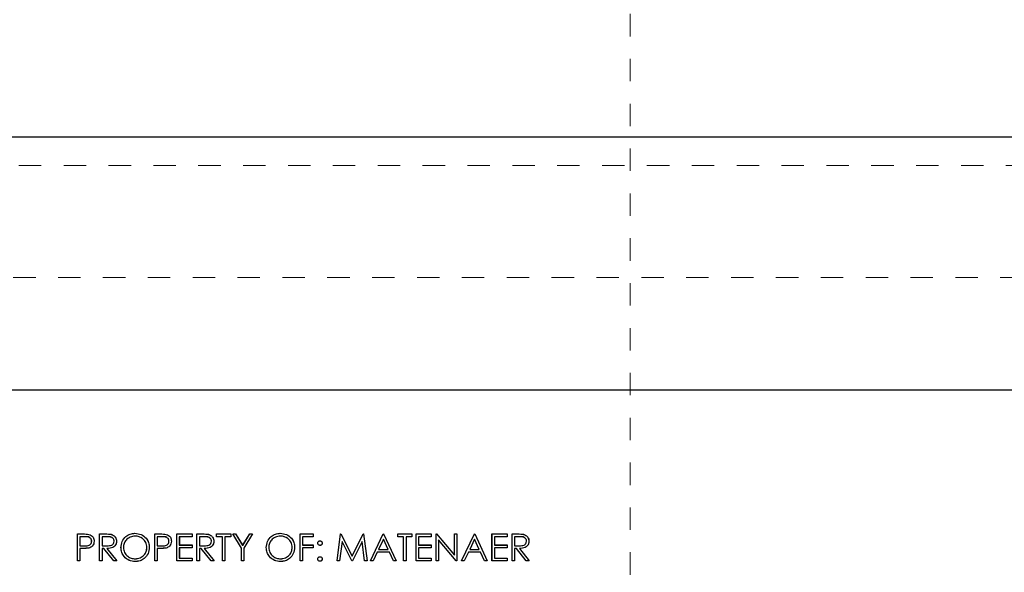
# Model space of a CAD drawing. Header units: inches. Extents: x 220 to 877, y 4 to 174.
# Tile 251 of 256: x 334.58 to 338.97, y 152.24 to 154.7. Entities that reach past the tile are written whole.
import ezdxf

# ---------------------------------------------------------------- set-up
doc = ezdxf.new("R2010")
doc.units = ezdxf.units.IN
doc.header["$LTSCALE"] = 0.5
doc.header["$MEASUREMENT"] = 0
doc.linetypes.add('HIDDEN', pattern=[0.225, 0.15, -0.075])
for name, color, linetype in [('DSS-M-S', 53, 'Continuous'), ('DST-M-S', 53, 'Continuous'), ('MFT-M-S', 8, 'Continuous')]:
    doc.layers.add(name, color=color, linetype=linetype)

msp = doc.modelspace()

# ---------------------------------------------------------------- linework, layer by layer
at = {"layer": 'DSS-M-S', "linetype": 'Continuous', "lineweight": 25}
for p, q in [((341.24763, 154.17488), (333.74763, 154.17488)), ((333.74763, 153.04988), (344.94763, 153.04988)), ((334.83417, 152.40665), (334.85771, 152.40665)), ((334.83417, 152.28665), (334.83417, 152.40665)), ((334.86689, 152.39434), (334.84494, 152.39434)), ((334.84494, 152.39434), (334.84494, 152.35434)), ((334.93263, 152.40665), (334.95665, 152.40665)), ((334.93263, 152.28665), (334.93263, 152.40665)), ((334.9434, 152.39434), (334.9434, 152.35434)), ((334.9659, 152.39434), (334.9434, 152.39434)), ((335.17879, 152.40665), (335.20232, 152.40665)), ((335.17879, 152.28665), (335.17879, 152.40665)), ((335.18956, 152.39434), (335.18956, 152.35434)), ((335.2115, 152.39434), (335.18956, 152.39434)), ((335.27725, 152.40665), (335.34494, 152.40665)), ((335.27725, 152.28665), (335.27725, 152.40665)), ((335.28802, 152.39434), (335.28802, 152.35742)), ((335.34494, 152.39434), (335.28802, 152.39434)), ((335.34494, 152.40665), (335.34494, 152.39434)), ((335.36648, 152.40665), (335.39049, 152.40665)), ((335.36648, 152.28665), (335.36648, 152.40665)), ((335.37725, 152.39434), (335.37725, 152.35434)), ((335.39975, 152.39434), (335.37725, 152.39434)), ((335.45417, 152.40665), (335.51725, 152.40665)), ((335.45417, 152.39434), (335.45417, 152.40665)), ((335.48033, 152.39434), (335.45417, 152.39434)), ((335.48033, 152.28665), (335.48033, 152.39434)), ((335.4911, 152.39434), (335.4911, 152.28665)), ((335.51725, 152.39434), (335.4911, 152.39434)), ((335.51725, 152.40665), (335.51725, 152.39434)), ((335.52648, 152.40665), (335.53881, 152.40665)), ((335.56494, 152.34369), (335.52648, 152.40665)), ((335.53881, 152.40665), (335.57035, 152.35508)), ((335.57035, 152.35508), (335.60184, 152.40665)), ((335.61417, 152.40665), (335.57571, 152.34369)), ((335.60184, 152.40665), (335.61417, 152.40665)), ((335.82648, 152.40665), (335.88494, 152.40665)), ((335.82648, 152.28665), (335.82648, 152.40665)), ((335.83725, 152.39434), (335.83725, 152.35742)), ((335.88494, 152.39434), (335.83725, 152.39434)), ((335.88494, 152.40665), (335.88494, 152.39434)), ((335.9911, 152.28665), (336.00694, 152.40665)), ((336.00694, 152.40665), (336.00848, 152.40665)), ((336.00848, 152.40665), (336.05802, 152.30819)), ((336.05802, 152.30819), (336.10744, 152.40665)), ((336.10744, 152.40665), (336.109, 152.40665)), ((336.109, 152.40665), (336.12494, 152.28665)), ((336.14033, 152.28665), (336.19725, 152.40665)), ((336.19725, 152.40665), (336.19879, 152.40665)), ((336.19879, 152.40665), (336.25417, 152.28665)), ((336.26186, 152.40665), (336.32494, 152.40665)), ((336.26186, 152.39434), (336.26186, 152.40665)), ((336.28802, 152.39434), (336.26186, 152.39434)), ((336.28802, 152.28665), (336.28802, 152.39434)), ((336.29879, 152.39434), (336.29879, 152.28665)), ((336.32494, 152.39434), (336.29879, 152.39434)), ((336.32494, 152.40665), (336.32494, 152.39434)), ((336.3434, 152.40665), (336.4111, 152.40665)), ((336.3434, 152.28665), (336.3434, 152.40665)), ((336.35417, 152.39434), (336.35417, 152.35742)), ((336.4111, 152.39434), (336.35417, 152.39434)), ((336.4111, 152.40665), (336.4111, 152.39434)), ((336.43263, 152.40665), (336.43489, 152.40665)), ((336.43263, 152.28665), (336.43263, 152.40665)), ((336.43489, 152.40665), (336.51417, 152.3122)), ((336.51417, 152.40665), (336.52494, 152.40665)), ((336.51417, 152.3122), (336.51417, 152.40665)), ((336.52494, 152.40665), (336.52494, 152.28665)), ((336.54648, 152.28665), (336.6034, 152.40665)), ((336.6034, 152.40665), (336.60494, 152.40665)), ((336.60494, 152.40665), (336.66033, 152.28665)), ((336.68186, 152.40665), (336.74956, 152.40665)), ((336.68186, 152.28665), (336.68186, 152.40665)), ((336.69263, 152.39434), (336.69263, 152.35742)), ((336.74956, 152.39434), (336.69263, 152.39434)), ((336.74956, 152.40665), (336.74956, 152.39434)), ((336.7711, 152.40665), (336.79511, 152.40665)), ((336.7711, 152.28665), (336.7711, 152.40665)), ((336.80436, 152.39434), (336.78186, 152.39434)), ((336.78186, 152.39434), (336.78186, 152.35434)), ((334.84494, 152.35434), (334.86595, 152.35408)), ((334.9434, 152.35434), (334.96537, 152.35417)), ((335.18956, 152.35434), (335.21057, 152.35408)), ((335.28802, 152.35742), (335.34494, 152.35742)), ((335.34494, 152.35742), (335.34494, 152.34511)), ((335.37725, 152.35434), (335.39922, 152.35417)), ((335.83725, 152.35742), (335.88494, 152.35742)), ((335.88494, 152.35742), (335.88494, 152.34511)), ((336.0134, 152.37319), (336.00194, 152.28665)), ((336.05689, 152.28665), (336.0134, 152.37319)), ((336.10263, 152.37299), (336.05932, 152.28665)), ((336.11412, 152.28665), (336.10263, 152.37299)), ((336.1979, 152.38326), (336.17617, 152.33742)), ((336.21905, 152.33742), (336.1979, 152.38326)), ((336.35417, 152.35742), (336.4111, 152.35742)), ((336.4111, 152.35742), (336.4111, 152.34511)), ((336.52249, 152.28665), (336.4434, 152.38088)), ((336.4434, 152.38088), (336.4434, 152.28665)), ((336.60405, 152.38326), (336.58232, 152.33742)), ((336.62521, 152.33742), (336.60405, 152.38326)), ((336.69263, 152.35742), (336.74956, 152.35742)), ((336.74956, 152.35742), (336.74956, 152.34511)), ((336.78186, 152.35434), (336.80384, 152.35417)), ((334.84494, 152.34203), (334.84494, 152.28665)), ((334.85352, 152.34203), (334.84494, 152.34203)), ((334.9434, 152.34203), (334.9434, 152.28665)), ((334.95215, 152.34203), (334.9434, 152.34203)), ((334.99624, 152.28665), (334.95215, 152.34203)), ((334.96547, 152.34203), (335.00956, 152.28665)), ((335.18956, 152.34203), (335.18956, 152.28665)), ((335.19814, 152.34203), (335.18956, 152.34203)), ((335.28802, 152.34511), (335.28802, 152.29896)), ((335.34494, 152.34511), (335.28802, 152.34511)), ((335.37725, 152.34203), (335.37725, 152.28665)), ((335.386, 152.34203), (335.37725, 152.34203)), ((335.43009, 152.28665), (335.386, 152.34203)), ((335.39932, 152.34203), (335.4434, 152.28665)), ((335.56494, 152.28665), (335.56494, 152.34369)), ((335.57571, 152.34369), (335.57571, 152.28665)), ((335.83725, 152.34511), (335.83725, 152.28665)), ((335.88494, 152.34511), (335.83725, 152.34511)), ((336.17033, 152.32511), (336.15208, 152.28665)), ((336.22473, 152.32511), (336.17033, 152.32511)), ((336.17617, 152.33742), (336.21905, 152.33742)), ((336.24247, 152.28665), (336.22473, 152.32511)), ((336.35417, 152.34511), (336.35417, 152.29896)), ((336.4111, 152.34511), (336.35417, 152.34511)), ((336.57648, 152.32511), (336.55823, 152.28665)), ((336.63088, 152.32511), (336.57648, 152.32511)), ((336.58232, 152.33742), (336.62521, 152.33742)), ((336.64862, 152.28665), (336.63088, 152.32511)), ((336.69263, 152.34511), (336.69263, 152.29896)), ((336.74956, 152.34511), (336.69263, 152.34511)), ((336.78186, 152.34203), (336.78186, 152.28665)), ((336.79061, 152.34203), (336.78186, 152.34203)), ((336.8347, 152.28665), (336.79061, 152.34203)), ((336.80393, 152.34203), (336.84802, 152.28665)), ((334.84494, 152.28665), (334.83417, 152.28665)), ((334.9434, 152.28665), (334.93263, 152.28665)), ((335.00956, 152.28665), (334.99624, 152.28665)), ((335.18956, 152.28665), (335.17879, 152.28665)), ((335.34494, 152.28665), (335.27725, 152.28665)), ((335.28802, 152.29896), (335.34494, 152.29896)), ((335.34494, 152.29896), (335.34494, 152.28665)), ((335.37725, 152.28665), (335.36648, 152.28665)), ((335.4434, 152.28665), (335.43009, 152.28665)), ((335.4911, 152.28665), (335.48033, 152.28665)), ((335.57571, 152.28665), (335.56494, 152.28665)), ((335.83725, 152.28665), (335.82648, 152.28665)), ((336.00194, 152.28665), (335.9911, 152.28665)), ((336.05932, 152.28665), (336.05689, 152.28665)), ((336.12494, 152.28665), (336.11412, 152.28665)), ((336.15208, 152.28665), (336.14033, 152.28665)), ((336.25417, 152.28665), (336.24247, 152.28665)), ((336.29879, 152.28665), (336.28802, 152.28665)), ((336.4111, 152.28665), (336.3434, 152.28665)), ((336.35417, 152.29896), (336.4111, 152.29896)), ((336.4111, 152.29896), (336.4111, 152.28665)), ((336.4434, 152.28665), (336.43263, 152.28665)), ((336.52494, 152.28665), (336.52249, 152.28665)), ((336.55823, 152.28665), (336.54648, 152.28665)), ((336.66033, 152.28665), (336.64862, 152.28665)), ((336.74956, 152.28665), (336.68186, 152.28665)), ((336.69263, 152.29896), (336.74956, 152.29896)), ((336.74956, 152.29896), (336.74956, 152.28665)), ((336.78186, 152.28665), (336.7711, 152.28665)), ((336.84802, 152.28665), (336.8347, 152.28665))]:
    msp.add_line(p, q, dxfattribs=at)
at = {"layer": 'DSS-M-S', "linetype": 'HIDDEN', "lineweight": 18}
for p, q in [((341.67263, 154.04988), (333.74763, 154.04988)), ((333.74763, 153.54988), (344.94763, 153.54988))]:
    msp.add_line(p, q, dxfattribs=at)
at = {"layer": 'DSS-M-S', "linetype": 'Continuous', "lineweight": 25}
for points, knots in [([(334.85771, 152.40665), (334.86284, 152.40666), (334.87199, 152.40669), (334.88105, 152.40541), (334.88504, 152.40484)], [0, 0, 0, 0, 0.5603137, 1, 1, 1, 1]), ([(334.89725, 152.37441), (334.8967, 152.37786), (334.89589, 152.38304), (334.89147, 152.38845), (334.88299, 152.39452), (334.87404, 152.39442), (334.86689, 152.39434)], [0, 0, 0, 0, 0.2489693, 0.3747291, 0.500383, 1, 1, 1, 1]), ([(334.88504, 152.40484), (334.88868, 152.40353), (334.89597, 152.4009), (334.90351, 152.39278), (334.90749, 152.38356), (334.90784, 152.37749), (334.90802, 152.37446)], [0, 0, 0, 0, 0.2797054, 0.5593809, 0.7795086, 1, 1, 1, 1]), ([(334.95665, 152.40665), (334.96175, 152.40666), (334.97085, 152.40669), (334.97987, 152.40553), (334.98384, 152.40501)], [0, 0, 0, 0, 0.56023967, 1, 1, 1, 1]), ([(334.99725, 152.37458), (334.99712, 152.37634), (334.99686, 152.37985), (334.99447, 152.38464), (334.9911, 152.38871), (334.9822, 152.39457), (334.97314, 152.39444), (334.9659, 152.39434)], [0, 0, 0, 0, 0.1253074, 0.250617, 0.3759543, 0.5012806, 1, 1, 1, 1]), ([(334.98384, 152.40501), (334.9876, 152.40376), (334.99513, 152.40127), (335.00305, 152.39318), (335.00742, 152.38387), (335.00782, 152.37766), (335.00802, 152.37456)], [0, 0, 0, 0, 0.2797971, 0.5594998, 0.7796265, 1, 1, 1, 1]), ([(335.02802, 152.34612), (335.02913, 152.35538), (335.03134, 152.37389), (335.04777, 152.39498), (335.0685, 152.40755), (335.08305, 152.409), (335.09033, 152.40972)], [0, 0, 0, 0, 0.279731, 0.5593268, 0.7796805, 1, 1, 1, 1]), ([(335.09085, 152.39742), (335.08328, 152.39643), (335.06813, 152.39446), (335.05079, 152.3811), (335.04042, 152.3641), (335.03933, 152.35214), (335.03879, 152.34617)], [0, 0, 0, 0, 0.2796271, 0.5593495, 0.7796302, 1, 1, 1, 1]), ([(335.09033, 152.40972), (335.09973, 152.40874), (335.11853, 152.40677), (335.13956, 152.38974), (335.15232, 152.36883), (335.15355, 152.35408), (335.15417, 152.3467)], [0, 0, 0, 0, 0.2797673, 0.5593585, 0.7795711, 1, 1, 1, 1]), ([(335.1434, 152.34672), (335.14248, 152.35434), (335.14064, 152.36957), (335.12604, 152.3861), (335.10874, 152.39565), (335.09682, 152.39683), (335.09085, 152.39742)], [0, 0, 0, 0, 0.279468, 0.5588703, 0.7795158, 1, 1, 1, 1]), ([(335.20232, 152.40665), (335.20745, 152.40666), (335.21661, 152.40669), (335.22567, 152.40541), (335.22965, 152.40484)], [0, 0, 0, 0, 0.5603137, 1, 1, 1, 1]), ([(335.24186, 152.37441), (335.24132, 152.37786), (335.2405, 152.38304), (335.23608, 152.38845), (335.22761, 152.39452), (335.21866, 152.39442), (335.2115, 152.39434)], [0, 0, 0, 0, 0.2489693, 0.3747291, 0.500383, 1, 1, 1, 1]), ([(335.22965, 152.40484), (335.2333, 152.40353), (335.24059, 152.4009), (335.24813, 152.39278), (335.2521, 152.38356), (335.25246, 152.37749), (335.25263, 152.37446)], [0, 0, 0, 0, 0.2797054, 0.5593809, 0.7795086, 1, 1, 1, 1]), ([(335.39049, 152.40665), (335.39559, 152.40666), (335.40469, 152.40669), (335.41371, 152.40553), (335.41768, 152.40501)], [0, 0, 0, 0, 0.5602397, 1, 1, 1, 1]), ([(335.4311, 152.37458), (335.43097, 152.37634), (335.43071, 152.37985), (335.42832, 152.38464), (335.42494, 152.38871), (335.41604, 152.39457), (335.40699, 152.39444), (335.39975, 152.39434)], [0, 0, 0, 0, 0.12530739, 0.25061699, 0.37595425, 0.50128061, 1, 1, 1, 1]), ([(335.41768, 152.40501), (335.42145, 152.40376), (335.42897, 152.40127), (335.4369, 152.39318), (335.44127, 152.38387), (335.44167, 152.37766), (335.44186, 152.37456)], [0, 0, 0, 0, 0.2797971, 0.5594998, 0.7796265, 1, 1, 1, 1]), ([(335.67571, 152.34612), (335.67682, 152.35538), (335.67904, 152.37389), (335.69546, 152.39498), (335.71619, 152.40755), (335.73074, 152.409), (335.73802, 152.40972)], [0, 0, 0, 0, 0.279731, 0.5593268, 0.7796805, 1, 1, 1, 1]), ([(335.73855, 152.39742), (335.73097, 152.39643), (335.71582, 152.39446), (335.69849, 152.3811), (335.68811, 152.3641), (335.68702, 152.35214), (335.68648, 152.34617)], [0, 0, 0, 0, 0.2796271, 0.5593495, 0.7796302, 1, 1, 1, 1]), ([(335.73802, 152.40972), (335.74742, 152.40874), (335.76622, 152.40677), (335.78725, 152.38974), (335.80001, 152.36883), (335.80125, 152.35408), (335.80186, 152.3467)], [0, 0, 0, 0, 0.2797673, 0.5593585, 0.7795711, 1, 1, 1, 1]), ([(335.7911, 152.34672), (335.79017, 152.35434), (335.78833, 152.36957), (335.77373, 152.3861), (335.75644, 152.39565), (335.74451, 152.39683), (335.73855, 152.39742)], [0, 0, 0, 0, 0.279468, 0.5588703, 0.7795158, 1, 1, 1, 1]), ([(336.79511, 152.40665), (336.80021, 152.40666), (336.80931, 152.40669), (336.81833, 152.40553), (336.8223, 152.40501)], [0, 0, 0, 0, 0.56023967, 1, 1, 1, 1]), ([(336.83571, 152.37458), (336.83558, 152.37634), (336.83532, 152.37985), (336.83293, 152.38464), (336.82956, 152.38871), (336.82066, 152.39457), (336.8116, 152.39444), (336.80436, 152.39434)], [0, 0, 0, 0, 0.1253074, 0.250617, 0.3759543, 0.5012806, 1, 1, 1, 1]), ([(336.8223, 152.40501), (336.82606, 152.40376), (336.83359, 152.40127), (336.84151, 152.39318), (336.84588, 152.38387), (336.84628, 152.37766), (336.84648, 152.37456)], [0, 0, 0, 0, 0.2797971, 0.5594998, 0.7796265, 1, 1, 1, 1]), ([(334.86595, 152.35408), (334.87326, 152.35405), (334.88241, 152.35402), (334.89127, 152.36002), (334.89589, 152.36553), (334.89671, 152.37087), (334.89725, 152.37441)], [0, 0, 0, 0, 0.4997206, 0.6253498, 0.7510825, 1, 1, 1, 1]), ([(334.90802, 152.37446), (334.90773, 152.3705), (334.90716, 152.3626), (334.90115, 152.35297), (334.89297, 152.34676), (334.88704, 152.34492), (334.88408, 152.344)], [0, 0, 0, 0, 0.2800989, 0.5593238, 0.7794579, 1, 1, 1, 1]), ([(334.96537, 152.35417), (334.97274, 152.35419), (334.98197, 152.35422), (334.99107, 152.36008), (334.99583, 152.3656), (334.99668, 152.37099), (334.99725, 152.37458)], [0, 0, 0, 0, 0.4998271, 0.6254978, 0.7512079, 1, 1, 1, 1]), ([(335.00802, 152.37456), (335.0077, 152.37076), (335.00707, 152.36318), (335.00114, 152.3531), (334.98762, 152.34301), (334.9746, 152.34244), (334.96547, 152.34203)], [0, 0, 0, 0, 0.1871202, 0.3739789, 0.5609112, 1, 1, 1, 1]), ([(335.21057, 152.35408), (335.21788, 152.35405), (335.22703, 152.35402), (335.23589, 152.36002), (335.2405, 152.36553), (335.24132, 152.37087), (335.24186, 152.37441)], [0, 0, 0, 0, 0.4997206, 0.6253498, 0.7510825, 1, 1, 1, 1]), ([(335.25263, 152.37446), (335.25235, 152.3705), (335.25178, 152.3626), (335.24576, 152.35297), (335.23759, 152.34676), (335.23166, 152.34492), (335.22869, 152.344)], [0, 0, 0, 0, 0.2800989, 0.5593238, 0.7794579, 1, 1, 1, 1]), ([(335.39922, 152.35417), (335.40659, 152.35419), (335.41581, 152.35422), (335.42491, 152.36008), (335.42968, 152.3656), (335.43053, 152.37099), (335.4311, 152.37458)], [0, 0, 0, 0, 0.4998271, 0.6254978, 0.7512079, 1, 1, 1, 1]), ([(335.44186, 152.37456), (335.44155, 152.37076), (335.44092, 152.36318), (335.43499, 152.3531), (335.42146, 152.34301), (335.40845, 152.34244), (335.39932, 152.34203)], [0, 0, 0, 0, 0.1871202, 0.3739789, 0.5609112, 1, 1, 1, 1]), ([(335.90494, 152.36588), (335.90512, 152.36735), (335.90549, 152.37029), (335.9082, 152.37355), (335.91147, 152.37555), (335.91379, 152.37577), (335.91494, 152.37588)], [0, 0, 0, 0, 0.2795852, 0.5594544, 0.7796968, 1, 1, 1, 1]), ([(335.91494, 152.35588), (335.91347, 152.35605), (335.91051, 152.3564), (335.90726, 152.35912), (335.90525, 152.3624), (335.90504, 152.36472), (335.90494, 152.36588)], [0, 0, 0, 0, 0.2796468, 0.5592988, 0.7796148, 1, 1, 1, 1]), ([(335.91494, 152.37588), (335.91642, 152.37571), (335.91938, 152.37538), (335.92261, 152.37262), (335.92467, 152.36937), (335.92485, 152.36704), (335.92494, 152.36588)], [0, 0, 0, 0, 0.2796016, 0.559212, 0.7794752, 1, 1, 1, 1]), ([(335.92494, 152.36588), (335.92478, 152.3644), (335.92445, 152.36144), (335.92169, 152.3582), (335.91843, 152.35617), (335.9161, 152.35598), (335.91494, 152.35588)], [0, 0, 0, 0, 0.2795175, 0.5593264, 0.7795441, 1, 1, 1, 1]), ([(336.80384, 152.35417), (336.81121, 152.35419), (336.82043, 152.35422), (336.82953, 152.36008), (336.83429, 152.3656), (336.83515, 152.37099), (336.83571, 152.37458)], [0, 0, 0, 0, 0.4998271, 0.6254978, 0.7512079, 1, 1, 1, 1]), ([(336.84648, 152.37456), (336.84617, 152.37076), (336.84554, 152.36318), (336.8396, 152.3531), (336.82608, 152.34301), (336.81306, 152.34244), (336.80393, 152.34203)], [0, 0, 0, 0, 0.1871202, 0.3739789, 0.5609112, 1, 1, 1, 1]), ([(334.88408, 152.344), (334.8784, 152.34329), (334.86825, 152.34201), (334.85802, 152.34203), (334.85352, 152.34203)], [0, 0, 0, 0, 0.5596942, 1, 1, 1, 1]), ([(335.09129, 152.28357), (335.08199, 152.2846), (335.06339, 152.28666), (335.04271, 152.30362), (335.02996, 152.32422), (335.02866, 152.33882), (335.02802, 152.34612)], [0, 0, 0, 0, 0.2796633, 0.5593539, 0.7796364, 1, 1, 1, 1]), ([(335.03879, 152.34617), (335.03971, 152.3386), (335.04154, 152.32347), (335.05605, 152.30717), (335.07305, 152.29734), (335.08492, 152.29637), (335.09085, 152.29588)], [0, 0, 0, 0, 0.279416, 0.5590765, 0.779478, 1, 1, 1, 1]), ([(335.09085, 152.29588), (335.09848, 152.29675), (335.11371, 152.29848), (335.13137, 152.31162), (335.14175, 152.32873), (335.14285, 152.34072), (335.1434, 152.34672)], [0, 0, 0, 0, 0.2798297, 0.559389, 0.7796538, 1, 1, 1, 1]), ([(335.15417, 152.3467), (335.15312, 152.33738), (335.15101, 152.31876), (335.13391, 152.29812), (335.11323, 152.28544), (335.0986, 152.28419), (335.09129, 152.28357)], [0, 0, 0, 0, 0.2796304, 0.5593429, 0.7795972, 1, 1, 1, 1]), ([(335.22869, 152.344), (335.22301, 152.34329), (335.21286, 152.34201), (335.20264, 152.34203), (335.19814, 152.34203)], [0, 0, 0, 0, 0.5596942, 1, 1, 1, 1]), ([(335.73898, 152.28357), (335.72968, 152.2846), (335.71108, 152.28666), (335.6904, 152.30362), (335.67765, 152.32422), (335.67636, 152.33882), (335.67571, 152.34612)], [0, 0, 0, 0, 0.2796633, 0.5593539, 0.7796364, 1, 1, 1, 1]), ([(335.68648, 152.34617), (335.6874, 152.3386), (335.68923, 152.32347), (335.70374, 152.30717), (335.72074, 152.29734), (335.73261, 152.29637), (335.73855, 152.29588)], [0, 0, 0, 0, 0.279416, 0.5590765, 0.779478, 1, 1, 1, 1]), ([(335.73855, 152.29588), (335.74617, 152.29675), (335.7614, 152.29848), (335.77906, 152.31162), (335.78944, 152.32873), (335.79054, 152.34072), (335.7911, 152.34672)], [0, 0, 0, 0, 0.2798297, 0.559389, 0.7796538, 1, 1, 1, 1]), ([(335.80186, 152.3467), (335.80081, 152.33738), (335.7987, 152.31876), (335.78161, 152.29812), (335.76092, 152.28544), (335.74629, 152.28419), (335.73898, 152.28357)], [0, 0, 0, 0, 0.2796304, 0.5593429, 0.7795972, 1, 1, 1, 1]), ([(335.90494, 152.29511), (335.90512, 152.29658), (335.90547, 152.29953), (335.90818, 152.3028), (335.91146, 152.3048), (335.91378, 152.30501), (335.91494, 152.30511)], [0, 0, 0, 0, 0.2795762, 0.5592837, 0.7795524, 1, 1, 1, 1]), ([(335.91494, 152.28511), (335.91347, 152.28529), (335.91053, 152.28565), (335.90727, 152.28837), (335.90526, 152.29164), (335.90505, 152.29395), (335.90494, 152.29511)], [0, 0, 0, 0, 0.27958116, 0.55914317, 0.77957542, 1, 1, 1, 1]), ([(335.91494, 152.30511), (335.91642, 152.30494), (335.91938, 152.30461), (335.92261, 152.30185), (335.92467, 152.2986), (335.92485, 152.29627), (335.92494, 152.29511)], [0, 0, 0, 0, 0.2796016, 0.559212, 0.7794752, 1, 1, 1, 1]), ([(335.92494, 152.29511), (335.92477, 152.29364), (335.92442, 152.29068), (335.92169, 152.28744), (335.91842, 152.28542), (335.9161, 152.28521), (335.91494, 152.28511)], [0, 0, 0, 0, 0.2794691, 0.5593578, 0.7796739, 1, 1, 1, 1])]:
    msp.add_open_spline(points, degree=3, knots=knots, dxfattribs=at)
at = {"layer": 'DST-M-S', "linetype": 'Continuous', "lineweight": 25}
for p, q in [((334.83422, 152.40679), (334.85776, 152.40679)), ((334.83422, 152.28679), (334.83422, 152.40679)), ((334.84499, 152.39449), (334.84499, 152.35449)), ((334.86694, 152.39449), (334.84499, 152.39449)), ((334.93269, 152.40679), (334.9567, 152.40679)), ((334.93269, 152.28679), (334.93269, 152.40679)), ((334.94346, 152.39449), (334.94346, 152.35449)), ((334.96596, 152.39449), (334.94346, 152.39449)), ((335.17884, 152.40679), (335.20237, 152.40679)), ((335.17884, 152.28679), (335.17884, 152.40679)), ((335.18961, 152.39449), (335.18961, 152.35449)), ((335.21156, 152.39449), (335.18961, 152.39449)), ((335.2773, 152.40679), (335.34499, 152.40679)), ((335.2773, 152.28679), (335.2773, 152.40679)), ((335.28807, 152.39449), (335.28807, 152.35756)), ((335.34499, 152.39449), (335.28807, 152.39449)), ((335.34499, 152.40679), (335.34499, 152.39449)), ((335.36653, 152.40679), (335.39055, 152.40679)), ((335.36653, 152.28679), (335.36653, 152.40679)), ((335.3773, 152.39449), (335.3773, 152.35449)), ((335.3998, 152.39449), (335.3773, 152.39449)), ((335.45422, 152.40679), (335.5173, 152.40679)), ((335.45422, 152.39449), (335.45422, 152.40679)), ((335.48038, 152.39449), (335.45422, 152.39449)), ((335.48038, 152.28679), (335.48038, 152.39449)), ((335.49115, 152.39449), (335.49115, 152.28679)), ((335.5173, 152.39449), (335.49115, 152.39449)), ((335.5173, 152.40679), (335.5173, 152.39449)), ((335.52653, 152.40679), (335.53886, 152.40679)), ((335.56499, 152.34384), (335.52653, 152.40679)), ((335.53886, 152.40679), (335.5704, 152.35523)), ((335.5704, 152.35523), (335.60189, 152.40679)), ((335.61422, 152.40679), (335.57576, 152.34384)), ((335.60189, 152.40679), (335.61422, 152.40679)), ((335.82653, 152.40679), (335.88499, 152.40679)), ((335.82653, 152.28679), (335.82653, 152.40679)), ((335.8373, 152.39449), (335.8373, 152.35756)), ((335.88499, 152.39449), (335.8373, 152.39449)), ((335.88499, 152.40679), (335.88499, 152.39449)), ((335.99115, 152.28679), (336.00699, 152.40679)), ((336.00699, 152.40679), (336.00853, 152.40679)), ((336.00853, 152.40679), (336.05807, 152.30833)), ((336.05807, 152.30833), (336.10749, 152.40679)), ((336.10749, 152.40679), (336.10906, 152.40679)), ((336.10906, 152.40679), (336.12499, 152.28679)), ((336.14038, 152.28679), (336.1973, 152.40679)), ((336.1973, 152.40679), (336.19884, 152.40679)), ((336.19884, 152.40679), (336.25422, 152.28679)), ((336.26192, 152.40679), (336.32499, 152.40679)), ((336.26192, 152.39449), (336.26192, 152.40679)), ((336.28807, 152.39449), (336.26192, 152.39449)), ((336.28807, 152.28679), (336.28807, 152.39449)), ((336.29884, 152.39449), (336.29884, 152.28679)), ((336.32499, 152.39449), (336.29884, 152.39449)), ((336.32499, 152.40679), (336.32499, 152.39449)), ((336.34346, 152.40679), (336.41115, 152.40679)), ((336.34346, 152.28679), (336.34346, 152.40679)), ((336.35422, 152.39449), (336.35422, 152.35756)), ((336.41115, 152.39449), (336.35422, 152.39449)), ((336.41115, 152.40679), (336.41115, 152.39449)), ((336.43269, 152.40679), (336.43495, 152.40679)), ((336.43269, 152.28679), (336.43269, 152.40679)), ((336.43495, 152.40679), (336.51422, 152.31235)), ((336.51422, 152.40679), (336.52499, 152.40679)), ((336.51422, 152.31235), (336.51422, 152.40679)), ((336.52499, 152.40679), (336.52499, 152.28679)), ((336.54653, 152.28679), (336.60346, 152.40679)), ((336.60346, 152.40679), (336.60499, 152.40679)), ((336.60499, 152.40679), (336.66038, 152.28679)), ((336.68192, 152.40679), (336.74961, 152.40679)), ((336.68192, 152.28679), (336.68192, 152.40679)), ((336.69269, 152.39449), (336.69269, 152.35756)), ((336.74961, 152.39449), (336.69269, 152.39449)), ((336.74961, 152.40679), (336.74961, 152.39449)), ((336.77115, 152.40679), (336.79516, 152.40679)), ((336.77115, 152.28679), (336.77115, 152.40679)), ((336.78192, 152.39449), (336.78192, 152.35449)), ((336.80442, 152.39449), (336.78192, 152.39449)), ((334.84499, 152.35449), (334.866, 152.35422)), ((334.94346, 152.35449), (334.96543, 152.35432)), ((335.18961, 152.35449), (335.21062, 152.35422)), ((335.28807, 152.35756), (335.34499, 152.35756)), ((335.34499, 152.35756), (335.34499, 152.34526)), ((335.3773, 152.35449), (335.39927, 152.35432)), ((335.8373, 152.35756), (335.88499, 152.35756)), ((335.88499, 152.35756), (335.88499, 152.34526)), ((336.01346, 152.37333), (336.00199, 152.28679)), ((336.05694, 152.28679), (336.01346, 152.37333)), ((336.10269, 152.37314), (336.05937, 152.28679)), ((336.11418, 152.28679), (336.10269, 152.37314)), ((336.19795, 152.3834), (336.17622, 152.33756)), ((336.2191, 152.33756), (336.19795, 152.3834)), ((336.35422, 152.35756), (336.41115, 152.35756)), ((336.41115, 152.35756), (336.41115, 152.34526)), ((336.52254, 152.28679), (336.44346, 152.38102)), ((336.44346, 152.38102), (336.44346, 152.28679)), ((336.6041, 152.3834), (336.58237, 152.33756)), ((336.62526, 152.33756), (336.6041, 152.3834)), ((336.69269, 152.35756), (336.74961, 152.35756)), ((336.74961, 152.35756), (336.74961, 152.34526)), ((336.78192, 152.35449), (336.80389, 152.35432)), ((334.84499, 152.34218), (334.84499, 152.28679)), ((334.85358, 152.34218), (334.84499, 152.34218)), ((334.94346, 152.34218), (334.94346, 152.28679)), ((334.95221, 152.34218), (334.94346, 152.34218)), ((334.99629, 152.28679), (334.95221, 152.34218)), ((334.96552, 152.34218), (335.00961, 152.28679)), ((335.18961, 152.34218), (335.18961, 152.28679)), ((335.19819, 152.34218), (335.18961, 152.34218)), ((335.28807, 152.34526), (335.28807, 152.2991)), ((335.34499, 152.34526), (335.28807, 152.34526)), ((335.3773, 152.34218), (335.3773, 152.28679)), ((335.38605, 152.34218), (335.3773, 152.34218)), ((335.43014, 152.28679), (335.38605, 152.34218)), ((335.39937, 152.34218), (335.44346, 152.28679)), ((335.56499, 152.28679), (335.56499, 152.34384)), ((335.57576, 152.34384), (335.57576, 152.28679)), ((335.8373, 152.34526), (335.8373, 152.28679)), ((335.88499, 152.34526), (335.8373, 152.34526)), ((336.17038, 152.32526), (336.15213, 152.28679)), ((336.22478, 152.32526), (336.17038, 152.32526)), ((336.17622, 152.33756), (336.2191, 152.33756)), ((336.24252, 152.28679), (336.22478, 152.32526)), ((336.35422, 152.34526), (336.35422, 152.2991)), ((336.41115, 152.34526), (336.35422, 152.34526)), ((336.57653, 152.32526), (336.55829, 152.28679)), ((336.63093, 152.32526), (336.57653, 152.32526)), ((336.58237, 152.33756), (336.62526, 152.33756)), ((336.64867, 152.28679), (336.63093, 152.32526)), ((336.69269, 152.34526), (336.69269, 152.2991)), ((336.74961, 152.34526), (336.69269, 152.34526)), ((336.78192, 152.34218), (336.78192, 152.28679)), ((336.79067, 152.34218), (336.78192, 152.34218)), ((336.83475, 152.28679), (336.79067, 152.34218)), ((336.80398, 152.34218), (336.84807, 152.28679)), ((334.84499, 152.28679), (334.83422, 152.28679)), ((334.94346, 152.28679), (334.93269, 152.28679)), ((335.00961, 152.28679), (334.99629, 152.28679)), ((335.18961, 152.28679), (335.17884, 152.28679)), ((335.34499, 152.28679), (335.2773, 152.28679)), ((335.28807, 152.2991), (335.34499, 152.2991)), ((335.34499, 152.2991), (335.34499, 152.28679)), ((335.3773, 152.28679), (335.36653, 152.28679)), ((335.44346, 152.28679), (335.43014, 152.28679)), ((335.49115, 152.28679), (335.48038, 152.28679)), ((335.57576, 152.28679), (335.56499, 152.28679)), ((335.8373, 152.28679), (335.82653, 152.28679)), ((336.00199, 152.28679), (335.99115, 152.28679)), ((336.05937, 152.28679), (336.05694, 152.28679)), ((336.12499, 152.28679), (336.11418, 152.28679)), ((336.15213, 152.28679), (336.14038, 152.28679)), ((336.25422, 152.28679), (336.24252, 152.28679)), ((336.29884, 152.28679), (336.28807, 152.28679)), ((336.41115, 152.28679), (336.34346, 152.28679)), ((336.35422, 152.2991), (336.41115, 152.2991)), ((336.41115, 152.2991), (336.41115, 152.28679)), ((336.44346, 152.28679), (336.43269, 152.28679)), ((336.52499, 152.28679), (336.52254, 152.28679)), ((336.55829, 152.28679), (336.54653, 152.28679)), ((336.66038, 152.28679), (336.64867, 152.28679)), ((336.74961, 152.28679), (336.68192, 152.28679)), ((336.69269, 152.2991), (336.74961, 152.2991)), ((336.74961, 152.2991), (336.74961, 152.28679)), ((336.78192, 152.28679), (336.77115, 152.28679)), ((336.84807, 152.28679), (336.83475, 152.28679))]:
    msp.add_line(p, q, dxfattribs=at)
for points, knots in [([(334.85776, 152.40679), (334.86289, 152.40681), (334.87204, 152.40684), (334.88111, 152.40556), (334.88509, 152.40499)], [0, 0, 0, 0, 0.5603137, 1, 1, 1, 1]), ([(334.8973, 152.37456), (334.89676, 152.378), (334.89594, 152.38318), (334.89152, 152.38859), (334.88304, 152.39467), (334.87409, 152.39457), (334.86694, 152.39449)], [0, 0, 0, 0, 0.2489693, 0.3747291, 0.500383, 1, 1, 1, 1]), ([(334.88509, 152.40499), (334.88874, 152.40368), (334.89603, 152.40104), (334.90357, 152.39293), (334.90754, 152.38371), (334.90789, 152.37764), (334.90807, 152.37461)], [0, 0, 0, 0, 0.2797054, 0.5593809, 0.7795086, 1, 1, 1, 1]), ([(334.9567, 152.40679), (334.9618, 152.40681), (334.9709, 152.40684), (334.97992, 152.40567), (334.98389, 152.40516)], [0, 0, 0, 0, 0.5602397, 1, 1, 1, 1]), ([(334.9973, 152.37473), (334.99717, 152.37648), (334.99691, 152.38), (334.99453, 152.38479), (334.99115, 152.38885), (334.98225, 152.39472), (334.97319, 152.39459), (334.96596, 152.39449)], [0, 0, 0, 0, 0.1253074, 0.250617, 0.3759543, 0.5012806, 1, 1, 1, 1]), ([(334.98389, 152.40516), (334.98765, 152.40391), (334.99518, 152.40141), (335.0031, 152.39333), (335.00748, 152.38402), (335.00787, 152.37781), (335.00807, 152.3747)], [0, 0, 0, 0, 0.2797971, 0.5594998, 0.7796265, 1, 1, 1, 1]), ([(335.02807, 152.34627), (335.02918, 152.35552), (335.0314, 152.37404), (335.04782, 152.39513), (335.06855, 152.40769), (335.0831, 152.40915), (335.09038, 152.40987)], [0, 0, 0, 0, 0.279731, 0.5593268, 0.7796805, 1, 1, 1, 1]), ([(335.09091, 152.39756), (335.08333, 152.39658), (335.06818, 152.39461), (335.05085, 152.38125), (335.04047, 152.36424), (335.03938, 152.35229), (335.03884, 152.34631)], [0, 0, 0, 0, 0.2796271, 0.5593495, 0.7796302, 1, 1, 1, 1]), ([(335.09038, 152.40987), (335.09978, 152.40888), (335.11858, 152.40691), (335.13961, 152.38988), (335.15237, 152.36898), (335.15361, 152.35422), (335.15422, 152.34684)], [0, 0, 0, 0, 0.2797673, 0.5593585, 0.7795711, 1, 1, 1, 1]), ([(335.14346, 152.34687), (335.14253, 152.35448), (335.14069, 152.36972), (335.12609, 152.38624), (335.1088, 152.3958), (335.09687, 152.39698), (335.09091, 152.39756)], [0, 0, 0, 0, 0.279468, 0.5588703, 0.7795158, 1, 1, 1, 1]), ([(335.20237, 152.40679), (335.2075, 152.40681), (335.21666, 152.40684), (335.22572, 152.40556), (335.22971, 152.40499)], [0, 0, 0, 0, 0.56031372, 1, 1, 1, 1]), ([(335.24192, 152.37456), (335.24137, 152.378), (335.24055, 152.38318), (335.23613, 152.38859), (335.22766, 152.39467), (335.21871, 152.39457), (335.21156, 152.39449)], [0, 0, 0, 0, 0.2489693, 0.3747291, 0.500383, 1, 1, 1, 1]), ([(335.22971, 152.40499), (335.23335, 152.40368), (335.24064, 152.40104), (335.24818, 152.39293), (335.25216, 152.38371), (335.25251, 152.37764), (335.25269, 152.37461)], [0, 0, 0, 0, 0.2797054, 0.5593809, 0.7795086, 1, 1, 1, 1]), ([(335.39055, 152.40679), (335.39565, 152.40681), (335.40475, 152.40684), (335.41377, 152.40567), (335.41773, 152.40516)], [0, 0, 0, 0, 0.5602397, 1, 1, 1, 1]), ([(335.43115, 152.37473), (335.43102, 152.37648), (335.43076, 152.38), (335.42837, 152.38479), (335.425, 152.38885), (335.4161, 152.39472), (335.40704, 152.39459), (335.3998, 152.39449)], [0, 0, 0, 0, 0.1253074, 0.250617, 0.3759543, 0.5012806, 1, 1, 1, 1]), ([(335.41773, 152.40516), (335.4215, 152.40391), (335.42903, 152.40141), (335.43695, 152.39333), (335.44132, 152.38402), (335.44172, 152.37781), (335.44192, 152.3747)], [0, 0, 0, 0, 0.2797971, 0.5594998, 0.7796265, 1, 1, 1, 1]), ([(335.67576, 152.34627), (335.67687, 152.35552), (335.67909, 152.37404), (335.69551, 152.39513), (335.71624, 152.40769), (335.7308, 152.40915), (335.73807, 152.40987)], [0, 0, 0, 0, 0.279731, 0.5593268, 0.7796805, 1, 1, 1, 1]), ([(335.7386, 152.39756), (335.73102, 152.39658), (335.71587, 152.39461), (335.69854, 152.38125), (335.68817, 152.36424), (335.68708, 152.35229), (335.68653, 152.34631)], [0, 0, 0, 0, 0.2796271, 0.5593495, 0.7796302, 1, 1, 1, 1]), ([(335.73807, 152.40987), (335.74747, 152.40888), (335.76627, 152.40691), (335.7873, 152.38988), (335.80007, 152.36898), (335.8013, 152.35422), (335.80192, 152.34684)], [0, 0, 0, 0, 0.2797673, 0.5593585, 0.7795711, 1, 1, 1, 1]), ([(335.79115, 152.34687), (335.79023, 152.35448), (335.78838, 152.36972), (335.77378, 152.38624), (335.75649, 152.3958), (335.74456, 152.39698), (335.7386, 152.39756)], [0, 0, 0, 0, 0.279468, 0.5588703, 0.7795158, 1, 1, 1, 1]), ([(336.79516, 152.40679), (336.80026, 152.40681), (336.80936, 152.40684), (336.81838, 152.40567), (336.82235, 152.40516)], [0, 0, 0, 0, 0.5602397, 1, 1, 1, 1]), ([(336.83576, 152.37473), (336.83563, 152.37648), (336.83537, 152.38), (336.83299, 152.38479), (336.82961, 152.38885), (336.82071, 152.39472), (336.81166, 152.39459), (336.80442, 152.39449)], [0, 0, 0, 0, 0.1253074, 0.250617, 0.3759543, 0.5012806, 1, 1, 1, 1]), ([(336.82235, 152.40516), (336.82611, 152.40391), (336.83364, 152.40141), (336.84156, 152.39333), (336.84594, 152.38402), (336.84633, 152.37781), (336.84653, 152.3747)], [0, 0, 0, 0, 0.2797971, 0.5594998, 0.7796265, 1, 1, 1, 1]), ([(334.866, 152.35422), (334.87332, 152.3542), (334.88246, 152.35416), (334.89132, 152.36017), (334.89594, 152.36568), (334.89676, 152.37101), (334.8973, 152.37456)], [0, 0, 0, 0, 0.4997206, 0.6253498, 0.7510825, 1, 1, 1, 1]), ([(334.90807, 152.37461), (334.90779, 152.37065), (334.90722, 152.36275), (334.9012, 152.35312), (334.89303, 152.3469), (334.8871, 152.34507), (334.88413, 152.34415)], [0, 0, 0, 0, 0.2800989, 0.5593238, 0.7794579, 1, 1, 1, 1]), ([(334.96543, 152.35432), (334.9728, 152.35434), (334.98202, 152.35437), (334.99112, 152.36023), (334.99589, 152.36574), (334.99674, 152.37114), (334.9973, 152.37473)], [0, 0, 0, 0, 0.4998271, 0.6254978, 0.7512079, 1, 1, 1, 1]), ([(335.00807, 152.3747), (335.00776, 152.37091), (335.00713, 152.36332), (335.00119, 152.35324), (334.98767, 152.34316), (334.97465, 152.34258), (334.96552, 152.34218)], [0, 0, 0, 0, 0.1871202, 0.3739789, 0.5609112, 1, 1, 1, 1]), ([(335.21062, 152.35422), (335.21793, 152.3542), (335.22708, 152.35416), (335.23594, 152.36017), (335.24056, 152.36568), (335.24137, 152.37101), (335.24192, 152.37456)], [0, 0, 0, 0, 0.4997206, 0.6253498, 0.7510825, 1, 1, 1, 1]), ([(335.25269, 152.37461), (335.2524, 152.37065), (335.25183, 152.36275), (335.24582, 152.35312), (335.23764, 152.3469), (335.23171, 152.34507), (335.22874, 152.34415)], [0, 0, 0, 0, 0.2800989, 0.5593238, 0.7794579, 1, 1, 1, 1]), ([(335.39927, 152.35432), (335.40664, 152.35434), (335.41587, 152.35437), (335.42497, 152.36023), (335.42973, 152.36574), (335.43058, 152.37114), (335.43115, 152.37473)], [0, 0, 0, 0, 0.4998271, 0.6254978, 0.7512079, 1, 1, 1, 1]), ([(335.44192, 152.3747), (335.4416, 152.37091), (335.44097, 152.36332), (335.43504, 152.35324), (335.42152, 152.34316), (335.4085, 152.34258), (335.39937, 152.34218)], [0, 0, 0, 0, 0.1871202, 0.3739789, 0.5609112, 1, 1, 1, 1]), ([(335.90499, 152.36602), (335.90518, 152.3675), (335.90554, 152.37044), (335.90826, 152.37369), (335.91153, 152.3757), (335.91384, 152.37592), (335.91499, 152.37602)], [0, 0, 0, 0, 0.2795852, 0.5594544, 0.7796968, 1, 1, 1, 1]), ([(335.91499, 152.35602), (335.91352, 152.3562), (335.91057, 152.35654), (335.90731, 152.35927), (335.9053, 152.36255), (335.9051, 152.36487), (335.90499, 152.36602)], [0, 0, 0, 0, 0.2796468, 0.5592988, 0.7796148, 1, 1, 1, 1]), ([(335.91499, 152.37602), (335.91647, 152.37586), (335.91943, 152.37552), (335.92267, 152.37277), (335.92472, 152.36951), (335.9249, 152.36719), (335.92499, 152.36602)], [0, 0, 0, 0, 0.27960164, 0.55921202, 0.77947519, 1, 1, 1, 1]), ([(335.92499, 152.36602), (335.92483, 152.36455), (335.9245, 152.36159), (335.92175, 152.35834), (335.91848, 152.35632), (335.91616, 152.35612), (335.91499, 152.35602)], [0, 0, 0, 0, 0.2795175, 0.5593264, 0.7795441, 1, 1, 1, 1]), ([(336.80389, 152.35432), (336.81126, 152.35434), (336.82048, 152.35437), (336.82958, 152.36023), (336.83435, 152.36574), (336.8352, 152.37114), (336.83576, 152.37473)], [0, 0, 0, 0, 0.4998271, 0.6254978, 0.7512079, 1, 1, 1, 1]), ([(336.84653, 152.3747), (336.84622, 152.37091), (336.84559, 152.36332), (336.83966, 152.35324), (336.82613, 152.34316), (336.81311, 152.34258), (336.80398, 152.34218)], [0, 0, 0, 0, 0.18712025, 0.37397889, 0.56091118, 1, 1, 1, 1]), ([(334.88413, 152.34415), (334.87845, 152.34344), (334.8683, 152.34216), (334.85808, 152.34217), (334.85358, 152.34218)], [0, 0, 0, 0, 0.5596942, 1, 1, 1, 1]), ([(335.09134, 152.28372), (335.08204, 152.28475), (335.06344, 152.2868), (335.04276, 152.30377), (335.03001, 152.32437), (335.02872, 152.33896), (335.02807, 152.34627)], [0, 0, 0, 0, 0.27966329, 0.55935394, 0.77963639, 1, 1, 1, 1]), ([(335.03884, 152.34631), (335.03976, 152.33875), (335.0416, 152.32362), (335.0561, 152.30731), (335.0731, 152.29749), (335.08497, 152.29651), (335.09091, 152.29602)], [0, 0, 0, 0, 0.279416, 0.5590765, 0.779478, 1, 1, 1, 1]), ([(335.09091, 152.29602), (335.09853, 152.29689), (335.11376, 152.29863), (335.13142, 152.31177), (335.1418, 152.32888), (335.1429, 152.34087), (335.14346, 152.34687)], [0, 0, 0, 0, 0.2798297, 0.559389, 0.7796538, 1, 1, 1, 1]), ([(335.15422, 152.34684), (335.15317, 152.33753), (335.15106, 152.31891), (335.13397, 152.29826), (335.11328, 152.28559), (335.09866, 152.28434), (335.09134, 152.28372)], [0, 0, 0, 0, 0.2796304, 0.5593429, 0.7795972, 1, 1, 1, 1]), ([(335.22874, 152.34415), (335.22306, 152.34344), (335.21292, 152.34216), (335.20269, 152.34217), (335.19819, 152.34218)], [0, 0, 0, 0, 0.5596942, 1, 1, 1, 1]), ([(335.73903, 152.28372), (335.72973, 152.28475), (335.71114, 152.2868), (335.69045, 152.30377), (335.6777, 152.32437), (335.67641, 152.33896), (335.67576, 152.34627)], [0, 0, 0, 0, 0.27966329, 0.55935394, 0.77963639, 1, 1, 1, 1]), ([(335.68653, 152.34631), (335.68745, 152.33875), (335.68929, 152.32362), (335.70379, 152.30731), (335.72079, 152.29749), (335.73266, 152.29651), (335.7386, 152.29602)], [0, 0, 0, 0, 0.279416, 0.5590765, 0.779478, 1, 1, 1, 1]), ([(335.7386, 152.29602), (335.74622, 152.29689), (335.76146, 152.29863), (335.77911, 152.31177), (335.78949, 152.32888), (335.7906, 152.34087), (335.79115, 152.34687)], [0, 0, 0, 0, 0.2798297, 0.559389, 0.7796538, 1, 1, 1, 1]), ([(335.80192, 152.34684), (335.80086, 152.33753), (335.79875, 152.31891), (335.78166, 152.29826), (335.76097, 152.28559), (335.74635, 152.28434), (335.73903, 152.28372)], [0, 0, 0, 0, 0.2796304, 0.5593429, 0.7795972, 1, 1, 1, 1]), ([(335.90499, 152.29526), (335.90517, 152.29673), (335.90552, 152.29968), (335.90824, 152.30295), (335.91152, 152.30495), (335.91383, 152.30515), (335.91499, 152.30526)], [0, 0, 0, 0, 0.27957625, 0.55928373, 0.7795524, 1, 1, 1, 1]), ([(335.91499, 152.28526), (335.91352, 152.28544), (335.91058, 152.2858), (335.90733, 152.28852), (335.90532, 152.29179), (335.9051, 152.2941), (335.90499, 152.29526)], [0, 0, 0, 0, 0.2795812, 0.5591432, 0.7795754, 1, 1, 1, 1]), ([(335.91499, 152.30526), (335.91647, 152.30509), (335.91943, 152.30475), (335.92267, 152.302), (335.92472, 152.29874), (335.9249, 152.29642), (335.92499, 152.29526)], [0, 0, 0, 0, 0.27960164, 0.55921202, 0.77947519, 1, 1, 1, 1]), ([(335.92499, 152.29526), (335.92482, 152.29378), (335.92447, 152.29083), (335.92174, 152.28758), (335.91847, 152.28557), (335.91615, 152.28536), (335.91499, 152.28526)], [0, 0, 0, 0, 0.2794691, 0.5593578, 0.7796739, 1, 1, 1, 1])]:
    msp.add_open_spline(points, degree=3, knots=knots, dxfattribs=at)
at = {"layer": 'MFT-M-S', "linetype": 'HIDDEN', "lineweight": 18}
msp.add_line((337.29763, 166.92488), (337.29763, 149.92488), dxfattribs=at)

doc.saveas('drawing.dxf')
